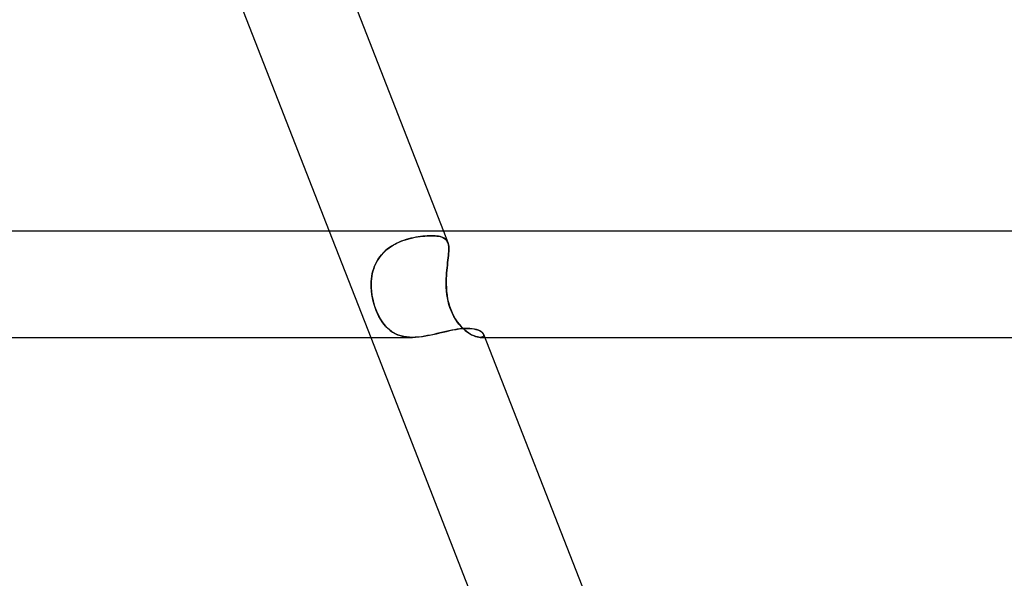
# Model space of a CAD drawing. Header units: millimetres. Extents: x -535 to 535, y -2 to 330.
# Tile 80 of 88: x 214 to 251, y 288 to 309. Entities that reach past the tile are written whole.
import ezdxf

# ---------------------------------------------------------------- set-up
doc = ezdxf.new("R2010")
doc.units = ezdxf.units.MM
doc.layers.add('HIDDEN', color=7, linetype='Continuous')
doc.layers.add('THICK', color=7, linetype='Continuous')

msp = doc.modelspace()

# ---------------------------------------------------------------- linework, layer by layer
at = {"layer": 'HIDDEN'}
for p, q in [((225.403, 301), (226.964, 297)), ((229.697, 301), (229.864, 300.571)), ((227.907, 300.525), (227.995, 300.568)), ((228.014, 300.577), (227.924, 300.534)), ((227.995, 300.568), (228.084, 300.607)), ((228.106, 300.616), (228.014, 300.577)), ((228.084, 300.607), (228.175, 300.642)), ((228.198, 300.65), (228.106, 300.616)), ((228.175, 300.642), (228.267, 300.674)), ((228.291, 300.681), (228.198, 300.65)), ((228.267, 300.674), (228.359, 300.702)), ((228.383, 300.708), (228.291, 300.681)), ((228.359, 300.702), (228.451, 300.727)), ((228.475, 300.732), (228.383, 300.708)), ((228.451, 300.727), (228.544, 300.748)), ((228.567, 300.753), (228.475, 300.732)), ((228.544, 300.748), (228.636, 300.767)), ((228.658, 300.771), (228.567, 300.753)), ((228.636, 300.767), (228.728, 300.783)), ((228.747, 300.786), (228.658, 300.771)), ((228.728, 300.783), (228.818, 300.797)), ((228.834, 300.799), (228.747, 300.786)), ((228.818, 300.797), (228.907, 300.807)), ((228.919, 300.809), (228.834, 300.799)), ((228.907, 300.807), (228.993, 300.816)), ((229.002, 300.816), (228.919, 300.809)), ((228.993, 300.816), (229.076, 300.822)), ((229.082, 300.822), (229.002, 300.816)), ((229.076, 300.822), (229.156, 300.825)), ((229.159, 300.825), (229.082, 300.822)), ((229.156, 300.825), (229.233, 300.826)), ((229.233, 300.826), (229.159, 300.825)), ((229.311, 300.825), (229.233, 300.826)), ((229.233, 300.826), (229.309, 300.825)), ((229.309, 300.825), (229.382, 300.821)), ((229.384, 300.821), (229.311, 300.825)), ((229.382, 300.821), (229.449, 300.815)), ((229.453, 300.814), (229.384, 300.821)), ((229.449, 300.815), (229.512, 300.806)), ((229.517, 300.805), (229.453, 300.814)), ((229.512, 300.806), (229.571, 300.794)), ((229.576, 300.792), (229.517, 300.805)), ((229.571, 300.794), (229.624, 300.779)), ((229.63, 300.777), (229.576, 300.792)), ((229.624, 300.779), (229.673, 300.761)), ((229.678, 300.759), (229.63, 300.777)), ((229.673, 300.761), (229.717, 300.74)), ((229.722, 300.737), (229.678, 300.759)), ((229.717, 300.74), (229.756, 300.715)), ((229.759, 300.712), (229.722, 300.737)), ((229.756, 300.715), (229.79, 300.686)), ((229.792, 300.683), (229.759, 300.712)), ((229.79, 300.686), (229.819, 300.653)), ((229.821, 300.65), (229.792, 300.683)), ((229.819, 300.653), (229.843, 300.615)), ((229.844, 300.614), (229.821, 300.65)), ((229.843, 300.615), (229.863, 300.573)), ((229.863, 300.573), (229.844, 300.614)), ((229.878, 300.528), (229.863, 300.573)), ((229.863, 300.573), (229.878, 300.528)), ((227.437, 300.184), (227.37, 300.11)), ((227.43, 300.176), (227.5, 300.245)), ((227.51, 300.254), (227.437, 300.184)), ((227.5, 300.245), (227.575, 300.31)), ((227.587, 300.319), (227.51, 300.254)), ((227.575, 300.31), (227.654, 300.371)), ((227.666, 300.38), (227.587, 300.319)), ((227.654, 300.371), (227.736, 300.427)), ((227.749, 300.435), (227.666, 300.38)), ((227.736, 300.427), (227.82, 300.478)), ((227.835, 300.487), (227.749, 300.435)), ((227.82, 300.478), (227.907, 300.525)), ((227.924, 300.534), (227.835, 300.487)), ((229.889, 300.478), (229.878, 300.528)), ((229.878, 300.528), (229.889, 300.478)), ((229.897, 300.424), (229.889, 300.478)), ((229.889, 300.478), (229.897, 300.423)), ((229.894, 300.155), (229.899, 300.229)), ((229.899, 300.228), (229.894, 300.153)), ((229.9, 300.364), (229.897, 300.424)), ((229.897, 300.423), (229.9, 300.363)), ((229.899, 300.229), (229.901, 300.299)), ((229.901, 300.298), (229.899, 300.228)), ((229.901, 300.299), (229.9, 300.364)), ((229.9, 300.363), (229.901, 300.298)), ((227.149, 299.773), (227.195, 299.861)), ((227.198, 299.867), (227.152, 299.778)), ((227.195, 299.861), (227.246, 299.946)), ((227.25, 299.952), (227.198, 299.867)), ((227.246, 299.946), (227.303, 300.027)), ((227.307, 300.033), (227.25, 299.952)), ((227.303, 300.027), (227.364, 300.104)), ((227.37, 300.11), (227.307, 300.033)), ((227.364, 300.104), (227.43, 300.176)), ((229.848, 299.72), (229.858, 299.815)), ((229.858, 299.812), (229.848, 299.718)), ((229.858, 299.815), (229.869, 299.906)), ((229.869, 299.904), (229.858, 299.812)), ((229.869, 299.906), (229.879, 299.994)), ((229.878, 299.991), (229.869, 299.904)), ((229.887, 300.074), (229.878, 299.991)), ((229.879, 299.994), (229.887, 300.077)), ((229.887, 300.077), (229.894, 300.155)), ((229.894, 300.153), (229.887, 300.074)), ((227.046, 299.498), (227.022, 299.401)), ((227.022, 299.4), (227.046, 299.496)), ((227.076, 299.593), (227.046, 299.498)), ((227.046, 299.496), (227.075, 299.591)), ((227.075, 299.591), (227.109, 299.683)), ((227.111, 299.687), (227.076, 299.593)), ((227.109, 299.683), (227.149, 299.773)), ((227.152, 299.778), (227.111, 299.687)), ((229.819, 299.423), (229.828, 299.524)), ((229.828, 299.521), (229.819, 299.42)), ((229.828, 299.524), (229.837, 299.623)), ((229.837, 299.62), (229.828, 299.521)), ((229.837, 299.623), (229.848, 299.72)), ((229.848, 299.718), (229.837, 299.62)), ((226.978, 299), (226.982, 299.102)), ((226.982, 299.102), (226.978, 299)), ((226.982, 299.102), (226.99, 299.203)), ((226.99, 299.203), (226.982, 299.102)), ((227.004, 299.303), (226.99, 299.203)), ((226.99, 299.203), (227.004, 299.302)), ((227.022, 299.401), (227.004, 299.303)), ((227.004, 299.302), (227.022, 299.4)), ((229.804, 299.108), (229.807, 299.214)), ((229.807, 299.212), (229.804, 299.107)), ((229.804, 299), (229.804, 299.108)), ((229.804, 299.107), (229.804, 299)), ((229.807, 299.214), (229.812, 299.319)), ((229.812, 299.317), (229.807, 299.212)), ((229.812, 299.319), (229.819, 299.423)), ((229.819, 299.42), (229.812, 299.317)), ((226.98, 298.873), (226.978, 299)), ((226.978, 299), (226.98, 298.862)), ((226.988, 298.746), (226.98, 298.873)), ((226.98, 298.862), (226.991, 298.722)), ((227.004, 298.618), (226.988, 298.746)), ((226.991, 298.722), (227.009, 298.583)), ((229.808, 298.873), (229.804, 299)), ((229.804, 299), (229.809, 298.862)), ((229.817, 298.746), (229.808, 298.873)), ((229.809, 298.862), (229.819, 298.722)), ((229.83, 298.618), (229.817, 298.746)), ((229.819, 298.722), (229.835, 298.583)), ((227.026, 298.49), (227.004, 298.618)), ((227.009, 298.583), (227.036, 298.443)), ((227.054, 298.364), (227.026, 298.49)), ((227.036, 298.443), (227.068, 298.307)), ((227.087, 298.241), (227.054, 298.364)), ((229.85, 298.49), (229.83, 298.618)), ((229.835, 298.583), (229.858, 298.443)), ((229.875, 298.364), (229.85, 298.49)), ((229.858, 298.443), (229.889, 298.307)), ((229.907, 298.241), (229.875, 298.364)), ((227.068, 298.307), (227.108, 298.174)), ((227.126, 298.121), (227.087, 298.241)), ((227.108, 298.174), (227.153, 298.046)), ((227.17, 298.005), (227.126, 298.121)), ((227.153, 298.046), (227.205, 297.922)), ((227.218, 297.893), (227.17, 298.005)), ((229.889, 298.307), (229.927, 298.174)), ((229.944, 298.121), (229.907, 298.241)), ((229.927, 298.174), (229.972, 298.046)), ((229.988, 298.005), (229.944, 298.121)), ((229.972, 298.046), (230.023, 297.922)), ((230.037, 297.893), (229.988, 298.005)), ((227.205, 297.922), (227.262, 297.804)), ((227.272, 297.785), (227.218, 297.893)), ((227.262, 297.804), (227.324, 297.692)), ((227.329, 297.684), (227.272, 297.785)), ((227.324, 297.692), (227.391, 297.589)), ((227.39, 297.589), (227.329, 297.684)), ((227.455, 297.502), (227.39, 297.589)), ((227.391, 297.589), (227.461, 297.494)), ((230.023, 297.922), (230.082, 297.804)), ((230.092, 297.785), (230.037, 297.893)), ((230.082, 297.804), (230.147, 297.692)), ((230.152, 297.684), (230.092, 297.785)), ((230.147, 297.692), (230.216, 297.589)), ((230.216, 297.589), (230.152, 297.684)), ((230.282, 297.502), (230.216, 297.589)), ((230.216, 297.589), (230.289, 297.494)), ((227.523, 297.421), (227.455, 297.502)), ((227.461, 297.494), (227.536, 297.407)), ((227.594, 297.348), (227.523, 297.421)), ((227.536, 297.407), (227.614, 297.329)), ((227.669, 297.282), (227.594, 297.348)), ((227.614, 297.329), (227.697, 297.26)), ((227.748, 297.222), (227.669, 297.282)), ((227.697, 297.26), (227.784, 297.198)), ((227.83, 297.17), (227.748, 297.222)), ((229.691, 297.196), (229.816, 297.225)), ((229.816, 297.225), (229.938, 297.252)), ((229.938, 297.252), (230.058, 297.277)), ((230.058, 297.277), (230.174, 297.298)), ((230.174, 297.298), (230.286, 297.314)), ((230.351, 297.421), (230.282, 297.502)), ((230.286, 297.314), (230.394, 297.327)), ((230.289, 297.494), (230.364, 297.407)), ((230.422, 297.348), (230.351, 297.421)), ((230.364, 297.407), (230.442, 297.329)), ((230.394, 297.327), (230.497, 297.334)), ((230.494, 297.282), (230.422, 297.348)), ((230.442, 297.329), (230.52, 297.26)), ((230.567, 297.222), (230.494, 297.282)), ((230.497, 297.334), (230.595, 297.337)), ((230.52, 297.26), (230.599, 297.198)), ((230.639, 297.17), (230.567, 297.222)), ((230.595, 297.337), (230.685, 297.335)), ((230.685, 297.335), (230.77, 297.327)), ((230.77, 297.327), (230.849, 297.316)), ((230.849, 297.316), (230.921, 297.3)), ((230.921, 297.3), (230.986, 297.28)), ((230.986, 297.28), (231.044, 297.257)), ((231.044, 297.257), (231.095, 297.232)), ((231.095, 297.232), (231.137, 297.204)), ((227.784, 297.198), (227.876, 297.145)), ((227.917, 297.124), (227.83, 297.17)), ((227.876, 297.145), (227.972, 297.1)), ((228.009, 297.086), (227.917, 297.124)), ((227.972, 297.1), (228.074, 297.064)), ((228.105, 297.054), (228.009, 297.086)), ((228.074, 297.064), (228.181, 297.035)), ((228.205, 297.03), (228.105, 297.054)), ((228.181, 297.035), (228.293, 297.015)), ((228.309, 297.013), (228.205, 297.03)), ((228.293, 297.015), (228.408, 297.004)), ((228.416, 297.003), (228.309, 297.013)), ((228.408, 297.004), (228.527, 297)), ((228.527, 297), (228.416, 297.003)), ((228.527, 297), (228.652, 297.004)), ((228.652, 297.004), (228.781, 297.014)), ((228.781, 297.014), (228.911, 297.03)), ((228.911, 297.03), (229.042, 297.052)), ((229.042, 297.052), (229.173, 297.077)), ((229.173, 297.077), (229.304, 297.105)), ((229.304, 297.105), (229.435, 297.135)), ((229.435, 297.135), (229.564, 297.166)), ((229.564, 297.166), (229.691, 297.196)), ((230.599, 297.198), (230.677, 297.145)), ((230.711, 297.124), (230.639, 297.17)), ((230.677, 297.145), (230.754, 297.1)), ((230.782, 297.086), (230.711, 297.124)), ((230.754, 297.1), (230.829, 297.064)), ((230.851, 297.054), (230.782, 297.086)), ((230.829, 297.064), (230.901, 297.035)), ((230.916, 297.03), (230.851, 297.054)), ((230.901, 297.035), (230.968, 297.015)), ((230.977, 297.013), (230.916, 297.03)), ((230.968, 297.015), (231.028, 297.004)), ((231.032, 297.003), (230.977, 297.013)), ((231.028, 297.004), (231.082, 297)), ((231.082, 297), (231.032, 297.003)), ((231.131, 297.004), (231.082, 297)), ((231.082, 297), (231.131, 297.004)), ((231.083, 297), (231.258, 297)), ((231.171, 297.016), (231.131, 297.004)), ((231.131, 297.004), (231.171, 297.016)), ((231.137, 297.204), (231.171, 297.175)), ((231.171, 297.175), (231.197, 297.146)), ((231.198, 297.034), (231.171, 297.016)), ((231.171, 297.016), (231.199, 297.034)), ((231.197, 297.146), (231.213, 297.117)), ((231.215, 297.058), (231.198, 297.034)), ((231.199, 297.034), (231.215, 297.058)), ((231.213, 297.117), (231.22, 297.086)), ((231.22, 297.085), (231.213, 297.116)), ((231.22, 297.086), (231.215, 297.058)), ((231.215, 297.058), (231.22, 297.085))]:
    msp.add_line(p, q, dxfattribs=at)
at = {"layer": 'THICK'}
for p, q in [((224.783, 313.585), (229.697, 301)), ((220.522, 313.5), (225.403, 301)), ((325, 301), (0, 301)), ((229.794, 297.22), (229.682, 297.194)), ((229.904, 297.245), (229.794, 297.22)), ((230.012, 297.268), (229.904, 297.245)), ((230.117, 297.288), (230.012, 297.268)), ((230.219, 297.305), (230.117, 297.288)), ((230.319, 297.319), (230.219, 297.305)), ((230.414, 297.329), (230.319, 297.319)), ((230.507, 297.335), (230.414, 297.329)), ((230.595, 297.337), (230.507, 297.335)), ((230.694, 297.334), (230.595, 297.337)), ((230.786, 297.326), (230.694, 297.334)), ((230.87, 297.312), (230.786, 297.326)), ((230.947, 297.293), (230.87, 297.312)), ((231.016, 297.27), (230.947, 297.293)), ((231.075, 297.243), (231.016, 297.27)), ((231.125, 297.213), (231.075, 297.243)), ((1.805, 297), (228.529, 297)), ((226.964, 297), (231.845, 284.5)), ((228.639, 297.003), (228.527, 297)), ((228.753, 297.011), (228.639, 297.003)), ((228.868, 297.024), (228.753, 297.011)), ((228.984, 297.042), (228.868, 297.024)), ((229.101, 297.063), (228.984, 297.042)), ((229.219, 297.087), (229.101, 297.063)), ((229.337, 297.112), (229.219, 297.087)), ((229.453, 297.139), (229.337, 297.112)), ((229.568, 297.167), (229.453, 297.139)), ((229.682, 297.194), (229.568, 297.167)), ((231.165, 297.181), (231.125, 297.213)), ((231.195, 297.148), (231.165, 297.181)), ((231.213, 297.116), (231.195, 297.148)), ((231.213, 297.116), (236.139, 284.5)), ((231.258, 297), (324.995, 297))]:
    msp.add_line(p, q, dxfattribs=at)

doc.saveas('drawing.dxf')
